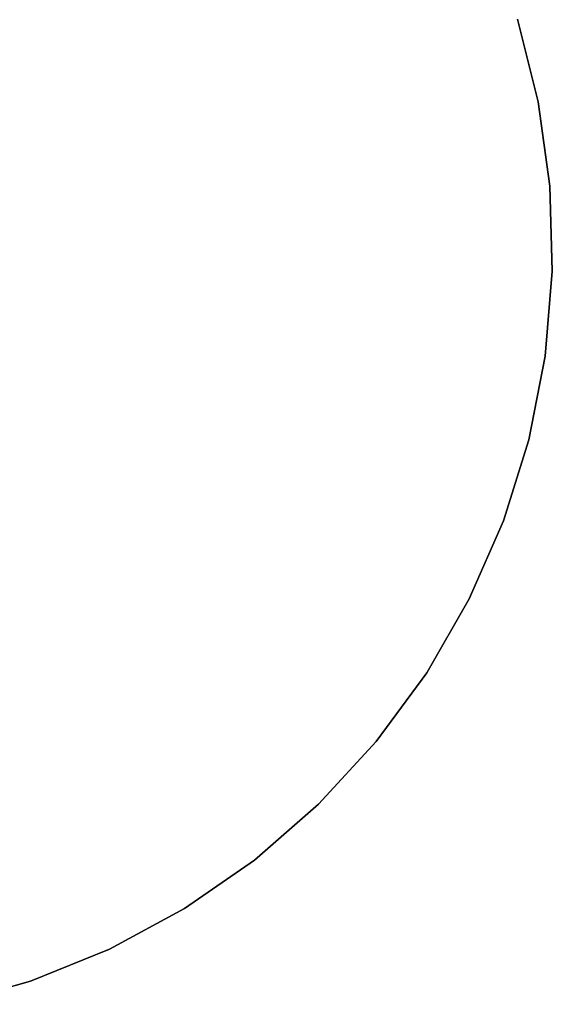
# Model space of a CAD drawing. Extents: x 0.02 to 4, y -1.99 to 1.99.
# Tile 5 of 6: x 2.63 to 4, y -1.94 to 0.59. Entities that reach past the tile are written whole.
import ezdxf

# ---------------------------------------------------------------- set-up
doc = ezdxf.new("R2010")
doc.units = 0
doc.header["$MEASUREMENT"] = 0
doc.layers.get('0').update_dxf_attribs({"color": 13, "linetype": 'CONTINUOUS'})

# ---------------------------------------------------------------- blocks, each defined once
blk = doc.blocks.new('ZOLA_M_BBB_STL')
at = {"color": 0}
for p, q in [((3.9594, 0.3812, 0), (3.9056, 0.5935, 0)), ((3.9056, 0.5935, 0.3937), (3.9594, 0.3812, 0.3937)), ((3.9594, 0.3812, 0), (3.9056, 0.5935, 0)), ((3.9056, 0.5935, 0.3937), (3.9594, 0.3812, 0.3937)), ((3.9895, 0.1642, 0), (3.9594, 0.3812, 0)), ((3.9594, 0.3812, 0), (3.9594, 0.3812, 0.3937)), ((3.9594, 0.3812, 0.3937), (3.9895, 0.1642, 0.3937)), ((3.9594, 0.3812, 0), (3.9594, 0.3812, 0.3937)), ((3.9895, 0.1642, 0), (3.9594, 0.3812, 0)), ((3.9594, 0.3812, 0.3937), (3.9895, 0.1642, 0.3937)), ((3.9955, -0.0548, 0), (3.9895, 0.1642, 0)), ((3.9895, 0.1642, 0), (3.9895, 0.1642, 0.3937)), ((3.9895, 0.1642, 0.3937), (3.9955, -0.0548, 0.3937)), ((3.9895, 0.1642, 0), (3.9895, 0.1642, 0.3937)), ((3.9955, -0.0548, 0), (3.9895, 0.1642, 0)), ((3.9895, 0.1642, 0.3937), (3.9955, -0.0548, 0.3937)), ((3.9774, -0.2731, 0), (3.9955, -0.0548, 0)), ((3.9955, -0.0548, 0.3937), (3.9774, -0.2731, 0.3937)), ((3.9774, -0.2731, 0), (3.9955, -0.0548, 0)), ((3.9955, -0.0548, 0.3937), (3.9774, -0.2731, 0.3937)), ((3.9955, -0.0548, 0), (3.9955, -0.0548, 0.3937)), ((3.9955, -0.0548, 0), (3.9955, -0.0548, 0.3937)), ((3.9354, -0.4881, 0), (3.9774, -0.2731, 0)), ((3.9774, -0.2731, 0.3937), (3.9354, -0.4881, 0.3937)), ((3.9354, -0.4881, 0), (3.9774, -0.2731, 0)), ((3.9774, -0.2731, 0.3937), (3.9354, -0.4881, 0.3937)), ((3.9774, -0.2731, 0), (3.9774, -0.2731, 0.3937)), ((3.9774, -0.2731, 0), (3.9774, -0.2731, 0.3937)), ((3.87, -0.6971, 0), (3.9354, -0.4881, 0)), ((3.9354, -0.4881, 0.3937), (3.87, -0.6971, 0.3937)), ((3.87, -0.6971, 0), (3.9354, -0.4881, 0)), ((3.9354, -0.4881, 0.3937), (3.87, -0.6971, 0.3937)), ((3.9354, -0.4881, 0), (3.9354, -0.4881, 0.3937)), ((3.9354, -0.4881, 0), (3.9354, -0.4881, 0.3937)), ((3.782, -0.8977, 0), (3.87, -0.6971, 0)), ((3.87, -0.6971, 0.3937), (3.782, -0.8977, 0.3937)), ((3.782, -0.8977, 0), (3.87, -0.6971, 0)), ((3.87, -0.6971, 0.3937), (3.782, -0.8977, 0.3937)), ((3.87, -0.6971, 0), (3.87, -0.6971, 0.3937)), ((3.87, -0.6971, 0), (3.87, -0.6971, 0.3937)), ((3.6725, -1.0874, 0), (3.782, -0.8977, 0)), ((3.782, -0.8977, 0.3937), (3.6725, -1.0874, 0.3937)), ((3.6725, -1.0874, 0), (3.782, -0.8977, 0)), ((3.782, -0.8977, 0.3937), (3.6725, -1.0874, 0.3937)), ((3.782, -0.8977, 0), (3.782, -0.8977, 0.3937)), ((3.782, -0.8977, 0), (3.782, -0.8977, 0.3937)), ((3.5428, -1.2639, 0), (3.6725, -1.0874, 0)), ((3.6725, -1.0874, 0.3937), (3.5428, -1.2639, 0.3937)), ((3.5428, -1.2639, 0), (3.6725, -1.0874, 0)), ((3.6725, -1.0874, 0.3937), (3.5428, -1.2639, 0.3937)), ((3.6725, -1.0874, 0), (3.6725, -1.0874, 0.3937)), ((3.6725, -1.0874, 0), (3.6725, -1.0874, 0.3937)), ((3.3944, -1.4251, 0), (3.5428, -1.2639, 0)), ((3.5428, -1.2639, 0.3937), (3.3944, -1.4251, 0.3937)), ((3.3944, -1.4251, 0), (3.5428, -1.2639, 0)), ((3.5428, -1.2639, 0.3937), (3.3944, -1.4251, 0.3937)), ((3.5428, -1.2639, 0), (3.5428, -1.2639, 0.3937)), ((3.5428, -1.2639, 0), (3.5428, -1.2639, 0.3937)), ((3.2292, -1.569, 0), (3.3944, -1.4251, 0)), ((3.3944, -1.4251, 0.3937), (3.2292, -1.569, 0.3937)), ((3.2292, -1.569, 0), (3.3944, -1.4251, 0)), ((3.3944, -1.4251, 0.3937), (3.2292, -1.569, 0.3937)), ((3.3944, -1.4251, 0), (3.3944, -1.4251, 0.3937)), ((3.3944, -1.4251, 0), (3.3944, -1.4251, 0.3937)), ((3.0492, -1.6938, 0), (3.2292, -1.569, 0)), ((3.2292, -1.569, 0.3937), (3.0492, -1.6938, 0.3937)), ((3.0492, -1.6938, 0), (3.2292, -1.569, 0)), ((3.2292, -1.569, 0.3937), (3.0492, -1.6938, 0.3937)), ((3.2292, -1.569, 0), (3.2292, -1.569, 0.3937)), ((3.2292, -1.569, 0), (3.2292, -1.569, 0.3937)), ((2.8566, -1.798, 0), (3.0492, -1.6938, 0)), ((3.0492, -1.6938, 0.3937), (2.8566, -1.798, 0.3937)), ((2.8566, -1.798, 0), (3.0492, -1.6938, 0)), ((3.0492, -1.6938, 0.3937), (2.8566, -1.798, 0.3937)), ((3.0492, -1.6938, 0), (3.0492, -1.6938, 0.3937)), ((3.0492, -1.6938, 0), (3.0492, -1.6938, 0.3937)), ((2.6536, -1.8805, 0), (2.8566, -1.798, 0)), ((2.8566, -1.798, 0.3937), (2.6536, -1.8805, 0.3937)), ((2.6536, -1.8805, 0), (2.8566, -1.798, 0)), ((2.8566, -1.798, 0.3937), (2.6536, -1.8805, 0.3937)), ((2.8566, -1.798, 0), (2.8566, -1.798, 0.3937)), ((2.8566, -1.798, 0), (2.8566, -1.798, 0.3937)), ((2.4429, -1.9401, 0), (2.6536, -1.8805, 0)), ((2.6536, -1.8805, 0.3937), (2.4429, -1.9401, 0.3937)), ((2.4429, -1.9401, 0), (2.6536, -1.8805, 0)), ((2.6536, -1.8805, 0.3937), (2.4429, -1.9401, 0.3937)), ((2.6536, -1.8805, 0), (2.6536, -1.8805, 0.3937)), ((2.6536, -1.8805, 0), (2.6536, -1.8805, 0.3937))]:
    blk.add_line(p, q, dxfattribs=at)

msp = doc.modelspace()

# ---------------------------------------------------------------- block references
at = {"color": 0}
msp.add_blockref('ZOLA_M_BBB_STL', (0, 0), dxfattribs=at)

doc.saveas('drawing.dxf')
